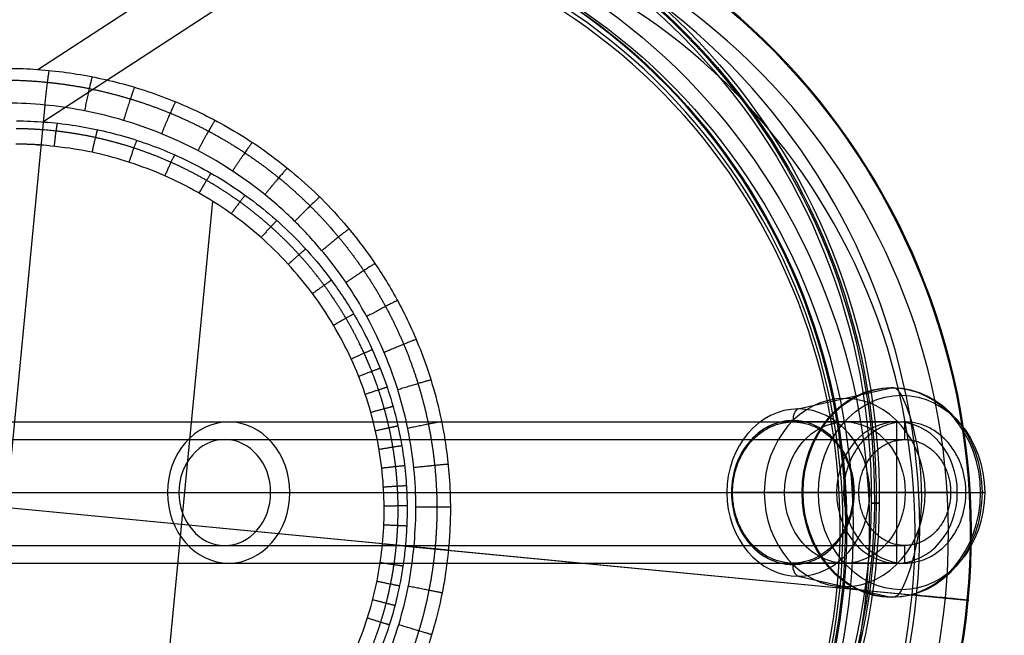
# Model space of a CAD drawing. Header units: millimetres. Extents: x -100 to 126, y -123 to 124.
# Tile 122 of 133: x 42 to 126, y -12 to 40. Entities that reach past the tile are written whole.
import ezdxf

# ---------------------------------------------------------------- set-up
doc = ezdxf.new("R2010")
doc.units = ezdxf.units.MM
doc.layers.add('Window garden_table', color=18, linetype='Continuous', true_color=0x000000)

msp = doc.modelspace()

# ---------------------------------------------------------------- linework, layer by layer
at = {"layer": 'Window garden_table'}
for p, q in [((43.864, 35.947, 52.955), (65.325, 49.925, 151.692)), ((44.277, 31.492, 57.08), (71.388, 49.149, 181.807)), ((44.45, 32.926, 50.382), (37.882, -35.523, 50.382)), ((58.699, 24.759, 54.8), (53.424, -30.214, 54.8)), ((108.459, 7.104, -187.754), (116.345, 8.888, -200.709)), ((3.464, 6, -6), (117.5, 6, -203.516)), ((108, 6, -187), (108, 6.111, -187)), ((116.839, 6, -201.521), (108, 6, -187)), ((116.839, -6, -201.521), (116.839, 6, -201.521)), ((117.5, 4.5, -203.516), (117.5, 6, -203.516)), ((2.598, 4.5, -4.5), (117.5, 4.5, -203.516)), ((4.5, 0, 1.206), (121.397, 0, -201.266)), ((4.619, 0, -20), (112.304, 0, -206.516)), ((6, 0, 1.608), (122.696, 0, -200.516)), ((102.391, 0, -191.448), (108.753, 0, -205.331)), ((111.714, 0, -204.641), (102.875, 0, -190.12)), ((111.714, 0, -204.641), (121.964, 0, -198.402)), ((112.304, 0, -206.516), (113.603, 0, -205.766)), ((121.964, 0, -198.402), (113.125, 0, -183.88)), ((114.527, 0, -184.061), (123.937, 0, -196.088)), ((121.397, 0, -201.266), (122.696, 0, -200.516)), ((4.5, 0, -16.794), (113.603, 0, -205.766)), ((75.823, -4.624, 49.018), (28.39, -0.073, 50.885)), ((102.78, 0, -190.177), (102.875, 0, -190.12)), ((113.125, 0, -183.88), (113.22, 0, -183.823)), ((73.14, -4.367, 54.128), (38.983, -1.089, 55.472)), ((2.598, -4.5, -4.5), (117.5, -4.5, -203.516)), ((75.083, -4.553, 55.427), (118.121, -8.683, 171.25)), ((78.738, -4.904, 50.967), (112.229, -8.117, 141.096)), ((117.5, -6, -203.516), (117.5, -4.5, -203.516)), ((3.464, -6, -6), (117.5, -6, -203.516)), ((108, -6.111, -187), (108, -6, -187)), ((116.839, -6, -201.521), (108, -6, -187)), ((108.459, -7.104, -187.754), (116.345, -8.888, -200.709)), ((114.229, -8.309, 146.478), (122.784, -9.13, 169.501))]:
    msp.add_line(p, q, dxfattribs=at)
at = {"layer": 'Window garden_table', "extrusion": (-0.19789, 0.018988, -0.98004)}
for centre, radius in [((-2.639, -28.899, -190.98), 58.073), ((-2.639, -28.899, -178.453), 56.119), ((-2.639, -28.899, -193.48), 55.573), ((-2.639, -28.899, -163.48), 52.246)]:
    msp.add_circle(centre, radius, dxfattribs=at)
at = {"layer": 'Window garden_table', "extrusion": (0.19789, -0.018988, 0.98004)}
msp.add_circle((2.639, -28.899, 160.956), 53.322, dxfattribs=at)
at = {"layer": 'Window garden_table', "extrusion": (-0.519947, 0, 0.854199)}
for centre, radius in [((0, -4.977, -232.173), 8.902), ((0, -4.977, -224.389), 6)]:
    msp.add_circle(centre, radius, dxfattribs=at)
at = {"layer": 'Window garden_table', "extrusion": (0.519947, 0, -0.854199)}
msp.add_circle((0, -4.977, 224.356), 7.996, dxfattribs=at)
at = {"layer": 'Window garden_table', "extrusion": (0.5, 0, -0.866025)}
for centre, radius in [((0, 0, 120.152), 6), ((0, 0, 119.489), 4.5)]:
    msp.add_circle(centre, radius, dxfattribs=at)
at = {"layer": 'Window garden_table', "extrusion": (0.008457, 0.999964, -0.000758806)}
msp.add_circle((-114.996, 146.176, -0.043), 0.345, dxfattribs=at)
at = {"layer": 'Window garden_table', "extrusion": (-0.19789, 0.018988, -0.98004)}
for centre, radius, start, end in [((-2.639, -28.899, -190.589), 58.042, 90, 270), ((-2.639, -28.899, -166.317), 54.196, 90, 270), ((-2.639, -28.899, -164.83), 53.093, 90, 270), ((-2.639, -28.899, -166.317), 54.196, 270, 90), ((-2.639, -28.899, -164.83), 53.093, 270, 90), ((-2.639, -28.899, -190.589), 58.042, 270, 90)]:
    msp.add_arc(centre, radius, start, end, dxfattribs=at)
at = {"layer": 'Window garden_table', "extrusion": (-0.214224, 0.001071, -0.976784)}
for centre, radius in [((0.134, -25.736, -167.417), 55.621), ((0.134, -25.736, -167.072), 55.275), ((0.134, -25.736, -167.762), 55.275), ((0.134, -25.736, -167.417), 54.93)]:
    msp.add_arc(centre, radius, 91.7422, 88.6637, dxfattribs=at)
at = {"layer": 'Window garden_table', "extrusion": (0.19789, -0.018988, 0.98004)}
for centre, radius, start, end in [((2.639, -28.899, 160.643), 53.297, 270, 90), ((2.639, -28.899, 162.399), 52.707, 270, 90), ((2.639, -28.899, 191.371), 53.103, 270, 90), ((2.639, -28.899, 160.643), 53.297, 90, 270), ((2.639, -28.899, 162.399), 52.707, 90, 270), ((2.639, -28.899, 191.371), 53.103, 90, 270)]:
    msp.add_arc(centre, radius, start, end, dxfattribs=at)
at = {"layer": 'Window garden_table', "extrusion": (-0.519947, 0, 0.854199)}
for centre, radius, start, end in [((0, -4.977, -231.939), 8.888, 90, 270), ((0, -4.977, -216.773), 7.104, 90, 270), ((0, -4.977, -215.889), 6.111, 180, 0), ((0, -4.977, -232.889), 6, 90, 270), ((0, -4.977, -216.773), 7.104, 270, 90), ((0, -4.977, -231.939), 8.888, 270, 90), ((0, -4.977, -232.889), 6, 270, 90)]:
    msp.add_arc(centre, radius, start, end, dxfattribs=at)
at = {"layer": 'Window garden_table', "extrusion": (0.854199, -8.24653e-18, 0.519947)}
for start, end in [(0, 6.70982), (312.97355, 0)]:
    msp.add_arc((6.902, -232.173, -4.977), 2, start, end, dxfattribs=at)
at = {"layer": 'Window garden_table', "extrusion": (0.519947, 0, -0.854199)}
for start, end in [(270, 90), (90, 270)]:
    msp.add_arc((0, -4.977, 233.636), 8.265, start, end, dxfattribs=at)
at = {"layer": 'Window garden_table', "extrusion": (0.854199, 1.75239e-17, 0.519947)}
msp.add_arc((0, -224.764, -4.977), 12.125, 270, 312.97355, dxfattribs=at)
at = {"layer": 'Window garden_table', "extrusion": (0.854199, 0, 0.519947)}
msp.add_arc((6.111, -216.889, -4.977), 1, 6.70982, 90, dxfattribs=at)
at = {"layer": 'Window garden_table', "extrusion": (0, 1, 0)}
for centre, radius, start, end in [((-103.3, -191.031), 1, 335.38113, 58.67131), ((-110.571, -204.498), 2, 328.67131, 335.38113), ((-110.571, -204.498), 2, 281.64486, 328.67131), ((-112.614, -194.581), 12.125, 238.67131, 281.64486)]:
    msp.add_arc(centre, radius, start, end, dxfattribs=at)
at = {"layer": 'Window garden_table', "extrusion": (0, -1, 0)}
for centre, radius, start, end in [((113.74, -184.677), 1, 38.03852, 121.32869), ((112.614, -194.581), 12.125, 301.32869, 344.30224), ((122.362, -197.32), 2, 344.30224, 31.32869), ((122.362, -197.32), 2, 31.32869, 38.03852)]:
    msp.add_arc(centre, radius, start, end, dxfattribs=at)
at = {"layer": 'Window garden_table', "extrusion": (-0.854199, 1.75239e-17, -0.519947)}
msp.add_arc((0, -224.764, 4.977), 12.125, 270, 312.97355, dxfattribs=at)
at = {"layer": 'Window garden_table', "extrusion": (-0.5, 3.84223e-32, 0.866025)}
msp.add_arc((0, 0, -235), 6, 270, 0, dxfattribs=at)
at = {"layer": 'Window garden_table', "extrusion": (-0.854199, 0, -0.519947)}
msp.add_arc((6.111, -216.889, 4.977), 1, 6.70982, 90, dxfattribs=at)
at = {"layer": 'Window garden_table', "extrusion": (-0.095514, -0.995428, -1.16116e-14)}
msp.add_arc((113.496, 143.787, -2.639), 1.5, 104.37947, 214.67966, dxfattribs=at)
at = {"layer": 'Window garden_table', "extrusion": (0.095514, 0.995428, 1.13274e-13)}
for start, end in [(145.32034, 191.46673), (191.46673, 200.47044)]:
    msp.add_arc((-110.618, 141.796, 2.639), 2, start, end, dxfattribs=at)
at = {"layer": 'Window garden_table', "extrusion": (-0.095514, -0.995428, 4.57758e-14)}
msp.add_arc((112.627, 147.178, -2.639), 2, 284.37947, 339.52956, dxfattribs=at)
at = {"layer": 'Window garden_table', "extrusion": (-0.854199, -8.24653e-18, -0.519947)}
for start, end in [(312.97355, 0), (0, 6.70982)]:
    msp.add_arc((6.902, -232.173, 4.977), 2, start, end, dxfattribs=at)
at = {"layer": 'Window garden_table', "extrusion": (-0.095514, -0.995428, -6.40674e-14)}
msp.add_arc((120.753, 170.375, -2.639), 2.5, 348.53327, 159.52956, dxfattribs=at)
at = {"layer": 'Window garden_table', "extrusion": (-0.095514, -0.995428, -4.05113e-14)}
msp.add_arc((120.753, 170.375, -2.639), 2.5, 339.52956, 348.53327, dxfattribs=at)
at = {"layer": 'Window garden_table'}
for points, knots in [([(3.642, 2.306, 54.873), (3.696, 2.874, 54.873), (3.762, 3.419, 54.872), (3.916, 4.508, 54.87), (4.004, 5.04, 54.868), (4.285, 6.55, 54.861), (4.496, 7.451, 54.854), (4.931, 9.088, 54.84), (5.156, 9.825, 54.832), (5.61, 11.182, 54.815), (5.84, 11.806, 54.806), (6.531, 13.551, 54.779), (6.994, 14.556, 54.759), (7.918, 16.383, 54.721), (8.378, 17.201, 54.701), (9.295, 18.715, 54.66), (9.751, 19.408, 54.64), (10.661, 20.704, 54.599), (11.114, 21.305, 54.579), (12.467, 23.004, 54.517), (13.363, 23.996, 54.475), (15.144, 25.792, 54.391), (16.03, 26.595, 54.349), (17.792, 28.059, 54.265), (18.669, 28.72, 54.223), (20.414, 29.928, 54.138), (21.282, 30.475, 54.096), (23.012, 31.473, 54.011), (23.873, 31.925, 53.969), (26.445, 33.155, 53.841), (28.146, 33.812, 53.757), (31.526, 34.861, 53.587), (33.204, 35.254, 53.502), (36.54, 35.809, 53.332), (38.198, 35.971, 53.247), (41.494, 36.08, 53.078), (43.131, 36.028, 52.993), (46.385, 35.716, 52.824), (48.002, 35.455, 52.739), (51.213, 34.721, 52.57), (52.807, 34.248, 52.486), (55.972, 33.071, 52.318), (57.543, 32.367, 52.234), (60.655, 30.699, 52.066), (62.196, 29.734, 51.982), (64.48, 28.045, 51.857), (65.237, 27.441, 51.815), (66.739, 26.141, 51.732), (67.485, 25.443, 51.69), (68.962, 23.937, 51.607), (69.694, 23.128, 51.566), (71.14, 21.37, 51.483), (71.855, 20.421, 51.442), (73.259, 18.336, 51.36), (73.949, 17.2, 51.319), (74.956, 15.29, 51.258), (75.287, 14.618, 51.238), (75.935, 13.185, 51.198), (76.252, 12.423, 51.178), (76.868, 10.776, 51.139), (77.166, 9.892, 51.119), (77.731, 7.938, 51.081), (77.999, 6.87, 51.062), (78.353, 5.034, 51.035), (78.464, 4.38, 51.026), (78.659, 2.961, 51.009), (78.745, 2.193, 51.001), (78.87, 0.491, 50.986), (78.91, -0.447, 50.98), (78.905, -2.029, 50.972), (78.892, -2.586, 50.97), (78.836, -3.735, 50.967), (78.795, -4.306, 50.967), (78.738, -4.904, 50.967)], [0.1187111, 0.1187111, 0.1187111, 0.1187111, 0.1191748, 0.1191748, 0.1196384, 0.1196384, 0.1205658, 0.1205658, 0.1214931, 0.1214931, 0.1224205, 0.1224205, 0.1242752, 0.1242752, 0.1261299, 0.1261299, 0.1279846, 0.1279846, 0.1298393, 0.1298393, 0.1335487, 0.1335487, 0.1372618, 0.1372618, 0.1409748, 0.1409748, 0.1446879, 0.1446879, 0.1484009, 0.1484009, 0.1558162, 0.1558162, 0.1632315, 0.1632315, 0.1706489, 0.1706489, 0.1780662, 0.1780662, 0.1854812, 0.1854812, 0.1928962, 0.1928962, 0.200314, 0.200314, 0.2077318, 0.2077318, 0.2114404, 0.2114404, 0.2151491, 0.2151491, 0.2188578, 0.2188578, 0.2225664, 0.2225664, 0.2262803, 0.2262803, 0.2281373, 0.2281373, 0.2299943, 0.2299943, 0.2318513, 0.2318513, 0.2337082, 0.2337082, 0.2346367, 0.2346367, 0.2355652, 0.2355652, 0.2364937, 0.2364937, 0.2369579, 0.2369579, 0.2374222, 0.2374222, 0.2374222, 0.2374222]), ([(42.066, 31.578, 57.187), (43.65, 31.569, 57.111), (45.223, 31.448, 57.034), (48.348, 30.986, 56.88), (49.9, 30.645, 56.804), (52.98, 29.731, 56.65), (54.509, 29.157, 56.574), (57.537, 27.752, 56.421), (59.037, 26.92, 56.345), (61.257, 25.437, 56.231), (61.992, 24.904, 56.193), (63.451, 23.748, 56.117), (64.175, 23.124, 56.079), (65.61, 21.769, 56.004), (66.322, 21.037, 55.966), (67.728, 19.44, 55.891), (68.422, 18.575, 55.854), (69.784, 16.669, 55.779), (70.454, 15.629, 55.742), (71.429, 13.874, 55.687), (71.749, 13.256, 55.669), (72.376, 11.936, 55.633), (72.683, 11.234, 55.615), (73.279, 9.713, 55.579), (73.567, 8.894, 55.561), (74.113, 7.085, 55.527), (74.37, 6.096, 55.51), (74.71, 4.399, 55.486), (74.816, 3.795, 55.478), (75.001, 2.488, 55.463), (75.081, 1.783, 55.456), (75.169, 0.616, 55.446), (75.193, 0.206, 55.443), (75.225, -0.653, 55.438), (75.233, -1.106, 55.435), (75.23, -2.037, 55.431), (75.217, -2.524, 55.43), (75.168, -3.53, 55.427), (75.133, -4.032, 55.427), (75.083, -4.553, 55.427)], [-0.26530777, -0.26530777, -0.26530777, -0.26530777, -0.25837727, -0.25837727, -0.25144336, -0.25144336, -0.24450343, -0.24450343, -0.23756671, -0.23756671, -0.23410318, -0.23410318, -0.23063965, -0.23063965, -0.22717166, -0.22717166, -0.22370367, -0.22370367, -0.22023812, -0.22023812, -0.21850535, -0.21850535, -0.21677258, -0.21677258, -0.21503575, -0.21503575, -0.21329893, -0.21329893, -0.21243052, -0.21243052, -0.21156211, -0.21156211, -0.2111279, -0.2111279, -0.21069369, -0.21069369, -0.21025949, -0.21025949, -0.20982528, -0.20982528, -0.20982528, -0.20982528]), ([(78.738, -4.904, 50.967), (78.681, -5.502, 50.967), (78.612, -6.07, 50.967), (78.448, -7.209, 50.97), (78.357, -7.747, 50.972), (78.064, -9.29, 50.98), (77.847, -10.205, 50.986), (77.399, -11.859, 51.001), (77.169, -12.598, 51.009), (76.708, -13.954, 51.026), (76.475, -14.575, 51.035), (75.779, -16.31, 51.062), (75.313, -17.308, 51.081), (74.388, -19.118, 51.119), (73.928, -19.929, 51.138), (73.011, -21.429, 51.178), (72.555, -22.117, 51.198), (71.647, -23.401, 51.238), (71.195, -23.997, 51.258), (69.845, -25.681, 51.319), (68.951, -26.665, 51.36), (67.177, -28.446, 51.441), (66.295, -29.243, 51.483), (64.54, -30.695, 51.565), (63.667, -31.352, 51.607), (61.929, -32.551, 51.69), (61.064, -33.094, 51.731), (59.342, -34.087, 51.815), (58.484, -34.536, 51.856), (55.918, -35.762, 51.982), (54.219, -36.417, 52.066), (50.843, -37.464, 52.234), (49.166, -37.856, 52.318), (45.834, -38.41, 52.486), (44.179, -38.572, 52.571), (40.889, -38.682, 52.739), (39.253, -38.63, 52.824), (36, -38.319, 52.993), (34.382, -38.059, 53.078), (31.168, -37.324, 53.247), (29.571, -36.85, 53.332), (26.399, -35.67, 53.502), (24.823, -34.964, 53.587), (21.7, -33.288, 53.757), (20.152, -32.318, 53.842), (17.86, -30.619, 53.969), (17.102, -30.013, 54.012), (15.597, -28.705, 54.096), (14.849, -28.004, 54.139), (13.369, -26.489, 54.223), (12.635, -25.675, 54.265), (11.187, -23.906, 54.349), (10.471, -22.952, 54.391), (9.064, -20.851, 54.475), (8.373, -19.706, 54.517), (7.366, -17.78, 54.579), (7.035, -17.103, 54.599), (6.388, -15.657, 54.64), (6.072, -14.889, 54.66), (5.459, -13.228, 54.701), (5.162, -12.336, 54.72), (4.603, -10.367, 54.759), (4.339, -9.291, 54.779), (3.992, -7.442, 54.806), (3.884, -6.785, 54.815), (3.697, -5.364, 54.832), (3.616, -4.596, 54.84), (3.5, -2.905, 54.854), (3.466, -1.973, 54.861), (3.477, -0.446, 54.868), (3.491, 0.084, 54.87), (3.547, 1.187, 54.872), (3.587, 1.735, 54.873), (3.642, 2.306, 54.873)], [0, 0, 0, 0, 0.0004637, 0.0004637, 0.0009275, 0.0009275, 0.001855, 0.001855, 0.0027825, 0.0027825, 0.00371, 0.00371, 0.005565, 0.005565, 0.00742, 0.00742, 0.009275, 0.009275, 0.0111299, 0.0111299, 0.0148399, 0.0148399, 0.0185499, 0.0185499, 0.0222599, 0.0222599, 0.0259699, 0.0259699, 0.0296799, 0.0296799, 0.0371047, 0.0371047, 0.0445295, 0.0445295, 0.0519403, 0.0519403, 0.0593512, 0.0593512, 0.0667677, 0.0667677, 0.0741842, 0.0741842, 0.0816112, 0.0816112, 0.0890383, 0.0890383, 0.0927439, 0.0927439, 0.0964496, 0.0964496, 0.1001553, 0.1001553, 0.1038609, 0.1038609, 0.1075735, 0.1075735, 0.1094297, 0.1094297, 0.111286, 0.111286, 0.1131423, 0.1131423, 0.1149985, 0.1149985, 0.1159267, 0.1159267, 0.1168548, 0.1168548, 0.1177829, 0.1177829, 0.118247, 0.118247, 0.1187111, 0.1187111, 0.1187111, 0.1187111]), ([(75.083, -4.553, 55.427), (75.033, -5.073, 55.427), (74.973, -5.571, 55.427), (74.83, -6.566, 55.43), (74.748, -7.055, 55.431), (74.484, -8.444, 55.438), (74.287, -9.268, 55.443), (73.877, -10.771, 55.456), (73.665, -11.446, 55.463), (73.235, -12.692, 55.478), (73.017, -13.265, 55.486), (72.362, -14.865, 55.51), (71.922, -15.786, 55.527), (71.044, -17.456, 55.561), (70.606, -18.204, 55.579), (69.732, -19.585, 55.614), (69.297, -20.217, 55.632), (68.429, -21.396, 55.669), (67.997, -21.943, 55.687), (66.704, -23.483, 55.742), (65.848, -24.379, 55.779), (64.147, -25.991, 55.854), (63.302, -26.708, 55.891), (61.62, -28.008, 55.966), (60.782, -28.591, 56.004), (59.116, -29.648, 56.079), (58.285, -30.124, 56.117), (56.631, -30.983, 56.193), (55.808, -31.367, 56.231), (53.345, -32.401, 56.345), (51.714, -32.932, 56.421), (48.475, -33.736, 56.574), (46.867, -34.008, 56.65), (43.668, -34.32, 56.803), (42.078, -34.36, 56.88), (38.921, -34.219, 57.034), (37.354, -34.038, 57.111), (35.798, -33.747, 57.187)], [-0.20982528, -0.20982528, -0.20982528, -0.20982528, -0.20939167, -0.20939167, -0.20895806, -0.20895806, -0.20809084, -0.20809084, -0.20722363, -0.20722363, -0.20635641, -0.20635641, -0.20462197, -0.20462197, -0.20288753, -0.20288753, -0.20115171, -0.20115171, -0.1994159, -0.1994159, -0.19594426, -0.19594426, -0.1924777, -0.1924777, -0.18901113, -0.18901113, -0.18554258, -0.18554258, -0.18207402, -0.18207402, -0.17513365, -0.17513365, -0.16819621, -0.16819621, -0.16125252, -0.16125252, -0.15432012, -0.15432012, -0.15432012, -0.15432012])]:
    msp.add_open_spline(points, degree=3, knots=knots, dxfattribs=at)
at = {"layer": 'Window garden_table', "extrusion": (-0.994665, 0.095441, 0.039149)}
msp.add_rational_spline([(44.831, 35.865, 52.905), (44.694, 35.471, 50.382), (44.45, 32.926, 50.382)], [1, 0.76110054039, 1], degree=2, dxfattribs=at)
at = {"layer": 'Window garden_table', "extrusion": (-0.980762, 0.191281, 0.038965)}
msp.add_rational_spline([(48.492, 35.326, 52.713), (48.312, 34.905, 50.239), (47.831, 32.435, 50.249)], [1, 0.766164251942, 1], degree=2, dxfattribs=at)
at = {"layer": 'Window garden_table'}
for points, weights, knots in [([(77.595, -4.794, 49.518), (77.708, -3.616, 49.518), (77.762, -2.432, 49.521), (77.755, -0.065, 49.531), (77.693, 1.119, 49.539), (77.451, 3.474, 49.559), (77.272, 4.647, 49.571), (76.8, 6.969, 49.601), (76.506, 8.119, 49.618), (75.806, 10.385, 49.657), (75.401, 11.501, 49.679), (74.481, 13.689, 49.728), (73.966, 14.762, 49.754), (72.835, 16.852, 49.811), (72.217, 17.87, 49.842), (70.885, 19.841, 49.907), (70.169, 20.795, 49.942), (68.648, 22.63, 50.015), (67.842, 23.511, 50.053), (66.147, 25.19, 50.133), (65.258, 25.989, 50.174), (63.404, 27.498, 50.26), (62.44, 28.208, 50.304), (60.446, 29.531, 50.396), (59.417, 30.144, 50.443), (57.301, 31.269, 50.538), (56.215, 31.78, 50.587), (53.998, 32.695, 50.686), (52.867, 33.099, 50.737), (50.57, 33.796, 50.839), (49.404, 34.089, 50.89), (47.048, 34.561, 50.994), (45.858, 34.74, 51.046), (43.466, 34.981, 51.151), (42.264, 35.044, 51.203), (39.859, 35.053, 51.307), (38.657, 34.998, 51.359), (36.262, 34.774, 51.462), (35.07, 34.603, 51.513), (32.708, 34.147, 51.613), (31.538, 33.862, 51.663), (29.233, 33.178, 51.76), (28.097, 32.78, 51.808), (25.869, 31.876, 51.901), (24.778, 31.369, 51.946), (22.651, 30.252, 52.034), (21.615, 29.641, 52.076), (19.608, 28.321, 52.158), (18.638, 27.612, 52.198), (16.772, 26.103, 52.273), (15.877, 25.303, 52.308), (14.17, 23.618, 52.376), (13.358, 22.734, 52.407), (11.827, 20.89, 52.467), (11.107, 19.931, 52.494), (10.102, 18.442, 52.532), (9.779, 17.938, 52.544), (9.159, 16.914, 52.566), (8.862, 16.394, 52.577), (8.294, 15.34, 52.598), (8.023, 14.807, 52.607), (7.508, 13.726, 52.625), (7.264, 13.18, 52.634), (6.803, 12.076, 52.649), (6.587, 11.518, 52.656), (6.182, 10.392, 52.669), (5.994, 9.825, 52.675), (5.646, 8.68, 52.685), (5.486, 8.104, 52.69), (5.195, 6.944, 52.698), (5.065, 6.36, 52.701), (4.832, 5.187, 52.706), (4.731, 4.598, 52.708), (4.557, 3.415, 52.711), (4.485, 2.822, 52.712), (4.371, 1.631, 52.712), (4.329, 1.035, 52.711), (4.274, -0.16, 52.708), (4.262, -0.757, 52.706), (4.267, -1.953, 52.701), (4.284, -2.551, 52.698), (4.349, -3.745, 52.69), (4.396, -4.341, 52.685), (4.52, -5.531, 52.675), (4.597, -6.124, 52.669), (4.781, -7.306, 52.656), (4.887, -7.895, 52.649), (5.129, -9.066, 52.634), (5.265, -9.649, 52.625), (5.565, -10.808, 52.607), (5.729, -11.383, 52.598), (6.087, -12.526, 52.577), (6.28, -13.092, 52.566), (6.694, -14.216, 52.544), (6.915, -14.772, 52.532), (7.619, -16.425, 52.494), (8.143, -17.504, 52.467), (9.295, -19.605, 52.407), (9.924, -20.627, 52.376), (11.28, -22.606, 52.308), (12.007, -23.562, 52.273), (13.552, -25.398, 52.198), (14.369, -26.279, 52.158), (16.088, -27.956, 52.076), (16.989, -28.753, 52.034), (18.865, -30.254, 51.946), (19.84, -30.959, 51.901), (21.855, -32.271, 51.808), (22.895, -32.877, 51.76), (25.028, -33.987, 51.663), (26.122, -34.489, 51.613), (28.354, -35.386, 51.513), (29.492, -35.78, 51.462), (31.8, -36.456, 51.359), (32.971, -36.738, 51.307), (35.333, -37.187, 51.203), (36.526, -37.354, 51.151), (38.92, -37.572, 51.046), (40.122, -37.622, 50.994), (42.524, -37.607, 50.89), (43.725, -37.542, 50.839), (46.113, -37.294, 50.737), (47.3, -37.113, 50.686), (49.651, -36.635, 50.587), (50.814, -36.34, 50.538), (53.105, -35.638, 50.443), (54.232, -35.232, 50.396), (56.441, -34.312, 50.304), (57.523, -33.798, 50.26), (59.629, -32.67, 50.174), (60.654, -32.054, 50.133), (62.638, -30.728, 50.053), (63.597, -30.016, 50.015), (65.439, -28.505, 49.942), (66.322, -27.704, 49.907), (68.006, -26.022, 49.842), (68.806, -25.14, 49.811), (70.314, -23.303, 49.754), (71.023, -22.348, 49.728), (72.342, -20.375, 49.679), (72.953, -19.356, 49.657), (74.07, -17.264, 49.618), (74.577, -16.191, 49.601), (75.483, -14.001, 49.571), (75.882, -12.884, 49.559), (76.566, -10.617, 49.539), (76.853, -9.467, 49.531), (77.31, -7.145, 49.521), (77.482, -5.972, 49.518), (77.595, -4.794, 49.518)], [0.905089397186, 0.905089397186, 0.905052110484, 0.904903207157, 0.904791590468, 0.904494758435, 0.904309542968, 0.903866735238, 0.903609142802, 0.903023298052, 0.902695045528, 0.90197009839, 0.901573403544, 0.900714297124, 0.900251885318, 0.89926458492, 0.898739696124, 0.897631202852, 0.897047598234, 0.89582596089, 0.895187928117, 0.893862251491, 0.893174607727, 0.891755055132, 0.891023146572, 0.889520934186, 0.888750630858, 0.887178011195, 0.886375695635, 0.884745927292, 0.883918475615, 0.882245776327, 0.881400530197, 0.879700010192, 0.878844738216, 0.877132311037, 0.876275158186, 0.874567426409, 0.873716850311, 0.872030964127, 0.87119565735, 0.869549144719, 0.868737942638, 0.867148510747, 0.866370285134, 0.864855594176, 0.864119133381, 0.862696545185, 0.862010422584, 0.860696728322, 0.860069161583, 0.858880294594, 0.858318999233, 0.857269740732, 0.856781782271, 0.856109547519, 0.855895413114, 0.855487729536, 0.855294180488, 0.854928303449, 0.854755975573, 0.85443311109, 0.854282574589, 0.854003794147, 0.8538755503, 0.853641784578, 0.853536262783, 0.853348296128, 0.853265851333, 0.853124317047, 0.853065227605, 0.852970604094, 0.852935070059, 0.852887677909, 0.85287581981, 0.85287581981, 0.852887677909, 0.852935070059, 0.852970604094, 0.853065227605, 0.853124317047, 0.853265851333, 0.853348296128, 0.853536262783, 0.853641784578, 0.8538755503, 0.854003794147, 0.854282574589, 0.85443311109, 0.854755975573, 0.854928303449, 0.855294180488, 0.855487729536, 0.855895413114, 0.856109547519, 0.856781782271, 0.857269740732, 0.858318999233, 0.858880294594, 0.860069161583, 0.860696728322, 0.862010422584, 0.862696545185, 0.864119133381, 0.864855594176, 0.866370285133, 0.867148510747, 0.868737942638, 0.869549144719, 0.87119565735, 0.872030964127, 0.873716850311, 0.874567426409, 0.876275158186, 0.877132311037, 0.878844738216, 0.879700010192, 0.881400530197, 0.882245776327, 0.883918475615, 0.884745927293, 0.886375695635, 0.887178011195, 0.888750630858, 0.889520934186, 0.891023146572, 0.891755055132, 0.893174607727, 0.893862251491, 0.895187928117, 0.89582596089, 0.897047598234, 0.897631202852, 0.898739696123, 0.89926458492, 0.900251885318, 0.900714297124, 0.901573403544, 0.90197009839, 0.902695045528, 0.903023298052, 0.903609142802, 0.903866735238, 0.904309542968, 0.904494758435, 0.904791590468, 0.904903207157, 0.905052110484, 0.905089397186, 0.905089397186], [0, 0, 0, 0, 0.098175, 0.098175, 0.19635, 0.19635, 0.294524, 0.294524, 0.392699, 0.392699, 0.490874, 0.490874, 0.589049, 0.589049, 0.687223, 0.687223, 0.785398, 0.785398, 0.883573, 0.883573, 0.981748, 0.981748, 1.079922, 1.079922, 1.178097, 1.178097, 1.276272, 1.276272, 1.374447, 1.374447, 1.472622, 1.472622, 1.570796, 1.570796, 1.668971, 1.668971, 1.767146, 1.767146, 1.865321, 1.865321, 1.963495, 1.963495, 2.06167, 2.06167, 2.159845, 2.159845, 2.25802, 2.25802, 2.356194, 2.356194, 2.454369, 2.454369, 2.552544, 2.552544, 2.650719, 2.650719, 2.699806, 2.699806, 2.748894, 2.748894, 2.797981, 2.797981, 2.847068, 2.847068, 2.896156, 2.896156, 2.945243, 2.945243, 2.99433, 2.99433, 3.043418, 3.043418, 3.092505, 3.092505, 3.141593, 3.141593, 3.19068, 3.19068, 3.239767, 3.239767, 3.288855, 3.288855, 3.337942, 3.337942, 3.38703, 3.38703, 3.436117, 3.436117, 3.485204, 3.485204, 3.534292, 3.534292, 3.583379, 3.583379, 3.632467, 3.632467, 3.730641, 3.730641, 3.828816, 3.828816, 3.926991, 3.926991, 4.025166, 4.025166, 4.12334, 4.12334, 4.221515, 4.221515, 4.31969, 4.31969, 4.417865, 4.417865, 4.516039, 4.516039, 4.614214, 4.614214, 4.712389, 4.712389, 4.810564, 4.810564, 4.908739, 4.908739, 5.006913, 5.006913, 5.105088, 5.105088, 5.203263, 5.203263, 5.301438, 5.301438, 5.399612, 5.399612, 5.497787, 5.497787, 5.595962, 5.595962, 5.694137, 5.694137, 5.792311, 5.792311, 5.890486, 5.890486, 5.988661, 5.988661, 6.086836, 6.086836, 6.185011, 6.185011, 6.283185, 6.283185, 6.283185, 6.283185]), ([(35.875, -33.083, 55.961), (36.986, -33.289, 55.914), (38.109, -33.437, 55.866), (40.363, -33.619, 55.77), (41.494, -33.652, 55.722), (43.754, -33.601, 55.627), (44.882, -33.518, 55.58), (47.124, -33.236, 55.487), (48.236, -33.038, 55.441), (50.435, -32.529, 55.35), (51.52, -32.217, 55.306), (53.652, -31.486, 55.219), (54.699, -31.065, 55.177), (56.741, -30.119, 55.095), (57.738, -29.594, 55.055), (59.669, -28.444, 54.979), (60.605, -27.82, 54.942), (62.405, -26.479, 54.872), (63.27, -25.762, 54.839), (64.919, -24.244, 54.775), (65.704, -23.442, 54.746), (67.185, -21.764, 54.69), (67.881, -20.886, 54.665), (68.854, -19.52, 54.63), (69.167, -19.057, 54.618), (69.766, -18.114, 54.597), (70.054, -17.635, 54.587), (70.603, -16.663, 54.568), (70.865, -16.17, 54.559), (71.363, -15.171, 54.542), (71.599, -14.665, 54.534), (72.043, -13.642, 54.52), (72.252, -13.124, 54.513), (72.642, -12.08, 54.501), (72.824, -11.552, 54.495), (73.159, -10.489, 54.486), (73.312, -9.953, 54.481), (73.591, -8.874, 54.474), (73.717, -8.331, 54.471), (73.938, -7.239, 54.466), (74.035, -6.69, 54.464), (74.199, -5.588, 54.462), (74.267, -5.034, 54.461), (74.374, -3.925, 54.461), (74.412, -3.369, 54.462), (74.461, -2.256, 54.464), (74.47, -1.699, 54.466), (74.46, -0.585, 54.471), (74.44, -0.027, 54.474), (74.372, 1.085, 54.481), (74.323, 1.64, 54.486), (74.196, 2.748, 54.495), (74.118, 3.3, 54.501), (73.934, 4.4, 54.513), (73.827, 4.948, 54.52), (73.585, 6.037, 54.534), (73.45, 6.578, 54.542), (73.151, 7.654, 54.559), (72.988, 8.188, 54.568), (72.633, 9.246, 54.587), (72.442, 9.771, 54.597), (72.032, 10.811, 54.618), (71.814, 11.325, 54.63), (71.119, 12.852, 54.665), (70.602, 13.845, 54.69), (69.467, 15.775, 54.746), (68.849, 16.711, 54.775), (67.518, 18.515, 54.839), (66.806, 19.383, 54.872), (65.294, 21.042, 54.942), (64.494, 21.833, 54.979), (62.816, 23.329, 55.055), (61.938, 24.034, 55.095), (60.112, 25.352, 55.177), (59.164, 25.963, 55.219), (57.211, 27.087, 55.306), (56.204, 27.599, 55.35), (54.143, 28.517, 55.441), (53.088, 28.924, 55.487), (50.941, 29.626, 55.58), (49.849, 29.922, 55.627), (47.64, 30.402, 55.722), (46.523, 30.585, 55.77), (44.276, 30.835, 55.866), (43.145, 30.903, 55.914), (42.015, 30.912, 55.961)], [0.878145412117, 0.879051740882, 0.87995671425, 0.881754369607, 0.882647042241, 0.88441093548, 0.885282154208, 0.886994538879, 0.887835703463, 0.889479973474, 0.890283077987, 0.891843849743, 0.89260151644, 0.894064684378, 0.894770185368, 0.896122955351, 0.896770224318, 0.89800112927, 0.898584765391, 0.899683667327, 0.900198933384, 0.901157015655, 0.901599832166, 0.902207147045, 0.902400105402, 0.902766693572, 0.902940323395, 0.903267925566, 0.903421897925, 0.903709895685, 0.903843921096, 0.904091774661, 0.904205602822, 0.904412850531, 0.904506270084, 0.904672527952, 0.904745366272, 0.9048703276, 0.904922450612, 0.905005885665, 0.905037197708, 0.905078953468, 0.905089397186, 0.905089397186, 0.905078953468, 0.905037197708, 0.905005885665, 0.904922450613, 0.9048703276, 0.904745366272, 0.904672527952, 0.904506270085, 0.904412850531, 0.904205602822, 0.904091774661, 0.903843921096, 0.903709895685, 0.903421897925, 0.903267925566, 0.902940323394, 0.902766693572, 0.902400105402, 0.902207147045, 0.901599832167, 0.901157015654, 0.900198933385, 0.899683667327, 0.898584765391, 0.89800112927, 0.896770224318, 0.896122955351, 0.894770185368, 0.894064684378, 0.89260151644, 0.891843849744, 0.890283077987, 0.889479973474, 0.887835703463, 0.886994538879, 0.885282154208, 0.88441093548, 0.882647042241, 0.881754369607, 0.87995671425, 0.879051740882, 0.878145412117], [4.620211, 4.620211, 4.620211, 4.620211, 4.724147, 4.724147, 4.828083, 4.828083, 4.932019, 4.932019, 5.035955, 5.035955, 5.13989, 5.13989, 5.243826, 5.243826, 5.347762, 5.347762, 5.451698, 5.451698, 5.555634, 5.555634, 5.65957, 5.65957, 5.763506, 5.763506, 5.815474, 5.815474, 5.867442, 5.867442, 5.91941, 5.91941, 5.971378, 5.971378, 6.023346, 6.023346, 6.075314, 6.075314, 6.127281, 6.127281, 6.179249, 6.179249, 6.231217, 6.231217, 6.283185, 6.283185, 6.335153, 6.335153, 6.387121, 6.387121, 6.439089, 6.439089, 6.491057, 6.491057, 6.543025, 6.543025, 6.594993, 6.594993, 6.646961, 6.646961, 6.698929, 6.698929, 6.750897, 6.750897, 6.802865, 6.802865, 6.906801, 6.906801, 7.010737, 7.010737, 7.114672, 7.114672, 7.218608, 7.218608, 7.322544, 7.322544, 7.42648, 7.42648, 7.530416, 7.530416, 7.634352, 7.634352, 7.738288, 7.738288, 7.842224, 7.842224, 7.94616, 7.94616, 7.94616, 7.94616])]:
    msp.add_rational_spline(points, weights, degree=3, knots=knots, dxfattribs=at)
at = {"layer": 'Window garden_table', "extrusion": (-0.957646, 0.285374, 0.038416)}
msp.add_rational_spline([(52.083, 34.434, 52.524), (51.855, 33.994, 50.098), (51.148, 31.62, 50.116)], [1, 0.771121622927, 1], degree=2, dxfattribs=at)
at = {"layer": 'Window garden_table', "extrusion": (0.03897, -0.003739, 0.999233)}
for points, knots in [([(75.823, -4.624, 49.018), (79.107, 29.6, 49.018), (44.45, 32.926, 50.382), (9.792, 36.251, 51.746), (6.508, 2.027, 51.746)], [0, 0, 0, 54.369509, 54.369509, 108.739017, 108.739017, 108.739017]), ([(6.508, 2.027, 51.746), (3.224, -32.198, 51.746), (37.882, -35.523, 50.382), (72.539, -38.849, 49.018), (75.823, -4.624, 49.018)], [108.739017, 108.739017, 108.739017, 163.108526, 163.108526, 217.478034, 217.478034, 217.478034])]:
    msp.add_rational_spline(points, [1, 0.707106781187, 1, 0.707106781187, 1], degree=2, knots=knots, dxfattribs=at)
at = {"layer": 'Window garden_table', "extrusion": (-0.925504, 0.376877, 0.037505)}
msp.add_rational_spline([(55.568, 33.198, 52.339), (55.288, 32.746, 49.959), (54.369, 30.487, 49.986)], [1, 0.775928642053, 1], degree=2, dxfattribs=at)
at = {"layer": 'Window garden_table', "extrusion": (-0.99349, 0.106983, 0.039146)}
msp.add_rational_spline([(45.52, 31.38, 57.019), (45.425, 31.115, 55.341), (45.243, 29.423, 55.342)], [1, 0.761711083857, 1], degree=2, dxfattribs=at)
at = {"layer": 'Window garden_table', "extrusion": (-0.884591, 0.464958, 0.036239)}
msp.add_rational_spline([(58.914, 31.631, 52.16), (58.579, 31.175, 49.825), (57.463, 29.048, 49.86)], [1, 0.780544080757, 1], degree=2, dxfattribs=at)
at = {"layer": 'Window garden_table', "extrusion": (-0.977307, 0.208224, 0.038894)}
msp.add_rational_spline([(48.935, 30.828, 56.851), (48.809, 30.545, 55.207), (48.461, 28.909, 55.215)], [1, 0.767057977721, 1], degree=2, dxfattribs=at)
at = {"layer": 'Window garden_table', "extrusion": (-0.03897, 0.003739, -0.999233)}
msp.add_rational_spline([(36.098, -31.795, 55.47), (37.52, -32.064, 55.413), (38.96, -32.202, 55.357), (70.181, -35.198, 54.128), (73.14, -4.367, 54.128), (76.098, 26.465, 54.128), (44.876, 29.46, 55.357), (43.436, 29.599, 55.413), (41.99, 29.605, 55.47)], [0.96490743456, 0.981253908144, 1, 0.707106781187, 1, 0.707106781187, 1, 0.981253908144, 0.96490743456], degree=2, knots=[143.801644, 143.801644, 143.801644, 146.936443, 146.936443, 195.915257, 195.915257, 244.894071, 244.894071, 248.02887, 248.02887, 248.02887], dxfattribs=at)
at = {"layer": 'Window garden_table', "extrusion": (-0.950832, 0.307338, 0.038232)}
msp.add_rational_spline([(52.273, 29.929, 56.685), (52.113, 29.633, 55.075), (51.608, 28.067, 55.089)], [1, 0.772276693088, 1], degree=2, dxfattribs=at)
at = {"layer": 'Window garden_table', "extrusion": (-0.835235, 0.548801, 0.034628)}
msp.add_rational_spline([(62.09, 29.748, 51.988), (61.698, 29.297, 49.696), (60.399, 27.317, 49.739)], [1, 0.784929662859, 1], degree=2, dxfattribs=at)
at = {"layer": 'Window garden_table', "extrusion": (-0.914301, 0.403326, 0.037167)}
msp.add_rational_spline([(55.5, 28.692, 56.524), (55.302, 28.389, 54.946), (54.65, 26.908, 54.966)], [1, 0.777315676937, 1], degree=2, dxfattribs=at)
at = {"layer": 'Window garden_table', "extrusion": (-0.868041, 0.495206, 0.035706)}
msp.add_rational_spline([(58.58, 27.132, 56.368), (58.343, 26.828, 54.821), (57.555, 25.444, 54.847)], [1, 0.782126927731, 1], degree=2, dxfattribs=at)
at = {"layer": 'Window garden_table', "extrusion": (-0.77784, 0.627612, 0.032684)}
msp.add_rational_spline([(65.063, 27.566, 51.824), (64.616, 27.129, 49.574), (63.151, 25.311, 49.624)], [1, 0.789050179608, 1], degree=2, dxfattribs=at)
at = {"layer": 'Window garden_table', "extrusion": (-0.81247, 0.582019, 0.033864)}
msp.add_rational_spline([(61.48, 25.264, 56.219), (61.204, 24.966, 54.703), (60.291, 23.69, 54.734)], [1, 0.786666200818, 1], degree=2, dxfattribs=at)
at = {"layer": 'Window garden_table', "extrusion": (0.712884, -0.700622, -0.030424)}
msp.add_rational_spline([(67.807, 25.108, 51.672), (67.305, 24.693, 49.46), (65.691, 23.048, 49.517)], [1, 0.792873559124, 1], degree=2, dxfattribs=at)
at = {"layer": 'Window garden_table', "extrusion": (0.7481, -0.662831, -0.031656)}
msp.add_rational_spline([(64.169, 23.11, 56.079), (63.853, 22.824, 54.592), (62.828, 21.666, 54.627)], [1, 0.790893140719, 1], degree=2, dxfattribs=at)
at = {"layer": 'Window garden_table', "extrusion": (-0.640924, 0.767098, 0.027866)}
msp.add_rational_spline([(70.295, 22.396, 51.531), (69.741, 22.012, 49.355), (67.994, 20.55, 49.418)], [1, 0.796370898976, 1], degree=2, dxfattribs=at)
at = {"layer": 'Window garden_table', "extrusion": (-0.67554, 0.736749, 0.029103)}
msp.add_rational_spline([(66.618, 20.692, 55.95), (66.265, 20.426, 54.489), (65.14, 19.393, 54.529)], [1, 0.794771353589, 1], degree=2, dxfattribs=at)
at = {"layer": 'Window garden_table', "extrusion": (-0.562598, 0.826351, 0.025033)}
msp.add_rational_spline([(72.504, 19.457, 51.404), (71.901, 19.112, 49.26), (70.04, 17.843, 49.328)], [1, 0.799516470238, 1], degree=2, dxfattribs=at)
at = {"layer": 'Window garden_table', "extrusion": (-0.595499, 0.802928, 0.026229)}
msp.add_rational_spline([(68.802, 18.037, 55.833), (68.413, 17.795, 54.395), (67.202, 16.896, 54.439)], [1, 0.798268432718, 1], degree=2, dxfattribs=at)
at = {"layer": 'Window garden_table', "extrusion": (-0.478619, 0.877748, 0.021951)}
msp.add_rational_spline([(74.411, 16.319, 51.291), (73.765, 16.02, 49.176), (71.807, 14.95, 49.248)], [1, 0.802287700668, 1], degree=2, dxfattribs=at)
at = {"layer": 'Window garden_table', "extrusion": (-0.508784, 0.860585, 0.023063)}
msp.add_rational_spline([(70.695, 15.173, 55.729), (70.274, 14.962, 54.312), (68.99, 14.202, 54.359)], [1, 0.801355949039, 1], degree=2, dxfattribs=at)
at = {"layer": 'Window garden_table', "extrusion": (-0.389775, 0.920721, 0.018647)}
msp.add_rational_spline([(75.999, 13.013, 51.194), (75.316, 12.766, 49.103), (73.279, 11.902, 49.179)], [1, 0.804665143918, 1], degree=2, dxfattribs=at)
at = {"layer": 'Window garden_table', "extrusion": (-0.416298, 0.909016, 0.019637)}
msp.add_rational_spline([(72.279, 12.131, 55.638), (71.83, 11.956, 54.24), (70.487, 11.34, 54.29)], [1, 0.804009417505, 1], degree=2, dxfattribs=at)
at = {"layer": 'Window garden_table', "extrusion": (-0.368197, 0.929577, 0.017838)}
msp.add_rational_spline([(72.949, 10.554, 55.599), (72.489, 10.398, 54.208), (71.12, 9.855, 54.26)], [1, 0.805166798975, 1], degree=2, dxfattribs=at)
at = {"layer": 'Window garden_table', "extrusion": (-0.296924, 0.954781, 0.015153)}
msp.add_rational_spline([(77.253, 9.569, 51.113), (76.539, 9.38, 49.043), (74.442, 8.726, 49.122)], [1, 0.806632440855, 1], degree=2, dxfattribs=at)
at = {"layer": 'Window garden_table', "extrusion": (-0.319031, 0.947609, 0.015988)}
msp.add_rational_spline([(73.536, 8.945, 55.563), (73.065, 8.809, 54.18), (71.675, 8.34, 54.232)], [1, 0.806208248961, 1], degree=2, dxfattribs=at)
at = {"layer": 'Window garden_table', "extrusion": (-0.268937, 0.963055, 0.014092)}
msp.add_rational_spline([(74.038, 7.307, 55.532), (73.557, 7.193, 54.155), (72.149, 6.799, 54.208)], [1, 0.80713179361, 1], degree=2, dxfattribs=at)
at = {"layer": 'Window garden_table', "extrusion": (-0.200984, 0.979527, 0.011504)}
msp.add_rational_spline([(78.161, 6.021, 51.05), (77.424, 5.894, 48.995), (75.284, 5.454, 49.077)], [1, 0.808176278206, 1], degree=2, dxfattribs=at)
at = {"layer": 'Window garden_table', "extrusion": (0.519947, -6.46964e-15, -0.854199)}
msp.add_rational_spline([(113.22, 0, -183.823), (113.22, 6.111, -183.823), (108, 6.111, -187), (102.78, 6.111, -190.177), (102.78, 0, -190.177)], [1, 0.707106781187, 1, 0.707106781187, 1], degree=2, knots=[0, 0, 0, 9.598744, 9.598744, 19.197488, 19.197488, 19.197488], dxfattribs=at)
at = {"layer": 'Window garden_table', "extrusion": (0.519947, 5.27778e-15, -0.854199)}
msp.add_rational_spline([(102.875, 0, -190.12), (102.875, 6, -190.12), (108, 6, -187), (113.125, 6, -183.88), (113.125, 0, -183.88)], [1, 0.707106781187, 1, 0.707106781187, 1], degree=2, knots=[0, 0, 0, 9.424778, 9.424778, 18.849556, 18.849556, 18.849556], dxfattribs=at)
at = {"layer": 'Window garden_table', "extrusion": (-0.5, -2.91808e-15, 0.866025)}
msp.add_rational_spline([(117.5, 6, -203.516), (112.304, 6, -206.516), (112.304, 0, -206.516)], [1, 0.707106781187, 1], degree=2, dxfattribs=at)
at = {"layer": 'Window garden_table', "extrusion": (0.5, 2.68579e-15, -0.866025)}
msp.add_rational_spline([(117.5, -6, -203.516), (122.696, -6, -200.516), (122.696, 0, -200.516), (122.696, 6, -200.516), (117.5, 6, -203.516)], [1, 0.707106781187, 1, 0.707106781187, 1], degree=2, knots=[0, 0, 0, 9.424778, 9.424778, 18.849556, 18.849556, 18.849556], dxfattribs=at)
at = {"layer": 'Window garden_table', "extrusion": (-0.218056, 0.975861, 0.012156)}
msp.add_rational_spline([(74.453, 5.647, 55.504), (73.964, 5.555, 54.133), (72.542, 5.236, 54.187)], [1, 0.807935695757, 1], degree=2, dxfattribs=at)
at = {"layer": 'Window garden_table', "extrusion": (0.5, 0, -0.866025)}
msp.add_rational_spline([(113.603, 0, -205.766), (113.603, 4.5, -205.766), (117.5, 4.5, -203.516), (121.397, 4.5, -201.266), (121.397, 0, -201.266)], [1, 0.707106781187, 1, 0.707106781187, 1], degree=2, knots=[-14.137167, -14.137167, -14.137167, -7.068583, -7.068583, 0, 0, 0], dxfattribs=at)
at = {"layer": 'Window garden_table', "extrusion": (-0.166531, 0.985984, 0.010184)}
msp.add_rational_spline([(74.78, 3.968, 55.48), (74.285, 3.898, 54.114), (72.852, 3.655, 54.169)], [1, 0.808618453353, 1], degree=2, dxfattribs=at)
at = {"layer": 'Window garden_table', "extrusion": (-0.114511, 0.993388, 0.008183)}
msp.add_rational_spline([(75.02, 2.274, 55.461), (74.52, 2.227, 54.099), (73.078, 2.061, 54.154)], [1, 0.809178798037, 1], degree=2, dxfattribs=at)
at = {"layer": 'Window garden_table', "extrusion": (-0.102924, 0.994659, 0.007736)}
msp.add_rational_spline([(78.714, 2.403, 51.004), (77.962, 2.341, 48.961), (75.798, 2.117, 49.044)], [1, 0.809286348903, 1], degree=2, dxfattribs=at)
at = {"layer": 'Window garden_table', "extrusion": (-0.062143, 0.998048, 0.006158)}
msp.add_rational_spline([(75.17, 0.57, 55.446), (74.666, 0.547, 54.087), (73.22, 0.457, 54.143)], [1, 0.809615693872, 1], degree=2, dxfattribs=at)
at = {"layer": 'Window garden_table', "extrusion": (0.519947, 0, -0.854199)}
msp.add_rational_spline([(102.78, 0, -190.177), (102.78, -6.111, -190.177), (108, -6.111, -187), (113.22, -6.111, -183.823), (113.22, 0, -183.823)], [1, 0.707106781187, 1, 0.707106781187, 1], degree=2, knots=[19.197488, 19.197488, 19.197488, 28.796232, 28.796232, 38.394976, 38.394976, 38.394976], dxfattribs=at)
at = {"layer": 'Window garden_table', "extrusion": (-0.519947, 5.27778e-15, 0.854199)}
msp.add_rational_spline([(113.125, 0, -183.88), (113.125, -6, -183.88), (108, -6, -187), (102.875, -6, -190.12), (102.875, 0, -190.12)], [1, 0.707106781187, 1, 0.707106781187, 1], degree=2, knots=[18.849556, 18.849556, 18.849556, 28.274334, 28.274334, 37.699112, 37.699112, 37.699112], dxfattribs=at)
at = {"layer": 'Window garden_table', "extrusion": (0.5, -2.71936e-15, -0.866025)}
msp.add_rational_spline([(121.397, 0, -201.266), (121.397, -4.5, -201.266), (117.5, -4.5, -203.516), (113.603, -4.5, -205.766), (113.603, 0, -205.766)], [1, 0.707106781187, 1, 0.707106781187, 1], degree=2, knots=[-28.274334, -28.274334, -28.274334, -21.20575, -21.20575, -14.137167, -14.137167, -14.137167], dxfattribs=at)
at = {"layer": 'Window garden_table', "extrusion": (-0.009581, 0.999946, 0.004116)}
msp.add_rational_spline([(75.23, -1.138, 55.435), (74.725, -1.138, 54.078), (73.278, -1.152, 54.134)], [1, 0.809928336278, 1], degree=2, dxfattribs=at)
at = {"layer": 'Window garden_table', "extrusion": (-0.003749, 0.999985, 0.003888)}
msp.add_rational_spline([(78.907, -1.25, 50.976), (78.149, -1.245, 48.94), (75.978, -1.254, 49.025)], [1, 0.809955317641, 1], degree=2, dxfattribs=at)
at = {"layer": 'Window garden_table', "extrusion": (0.043022, 0.999072, 0.002061)}
msp.add_rational_spline([(75.201, -2.848, 55.429), (74.696, -2.823, 54.073), (73.251, -2.761, 54.129)], [1, 0.810116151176, 1], degree=2, dxfattribs=at)
at = {"layer": 'Window garden_table', "extrusion": (0.095514, 0.995428, -2.78829e-14)}
msp.add_rational_spline([(75.083, -4.553, 55.427), (74.579, -4.505, 54.071), (73.14, -4.367, 54.128)], [1, 0.810178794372, 1], degree=2, dxfattribs=at)
at = {"layer": 'Window garden_table', "extrusion": (0.095514, 0.995428, -7.42551e-14)}
msp.add_rational_spline([(78.738, -4.904, 50.967), (77.982, -4.831, 48.933), (75.823, -4.624, 49.018)], [1, 0.810178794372, 1], degree=2, dxfattribs=at)
at = {"layer": 'Window garden_table', "extrusion": (0.147741, 0.989024, -0.002061)}
msp.add_rational_spline([(74.875, -6.25, 55.429), (74.374, -6.178, 54.073), (72.944, -5.964, 54.129)], [1, 0.810116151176, 1], degree=2, dxfattribs=at)
at = {"layer": 'Window garden_table', "extrusion": (0.199551, 0.979879, -0.004116)}
msp.add_rational_spline([(74.578, -7.933, 55.435), (74.082, -7.838, 54.078), (72.664, -7.549, 54.134)], [1, 0.809928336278, 1], degree=2, dxfattribs=at)
at = {"layer": 'Window garden_table', "extrusion": (0.193833, 0.981027, -0.003888)}
msp.add_rational_spline([(78.209, -8.523, 50.976), (77.464, -8.384, 48.94), (75.335, -7.963, 49.025)], [1, 0.809955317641, 1], degree=2, dxfattribs=at)
at = {"layer": 'Window garden_table', "extrusion": (0.250793, 0.968021, -0.006158)}
msp.add_rational_spline([(74.194, -9.599, 55.446), (73.704, -9.481, 54.087), (72.302, -9.118, 54.143)], [1, 0.809615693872, 1], degree=2, dxfattribs=at)
at = {"layer": 'Window garden_table', "extrusion": (0.301319, 0.953488, -0.008183)}
msp.add_rational_spline([(73.723, -11.243, 55.461), (73.24, -11.103, 54.099), (71.857, -10.665, 54.154)], [1, 0.809178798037, 1], degree=2, dxfattribs=at)
at = {"layer": 'Window garden_table', "extrusion": (0.290186, 0.956939, -0.007736)}
msp.add_rational_spline([(77.325, -12.073, 51.004), (76.599, -11.869, 48.961), (74.517, -11.237, 49.044)], [1, 0.809286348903, 1], degree=2, dxfattribs=at)

doc.saveas('drawing.dxf')
